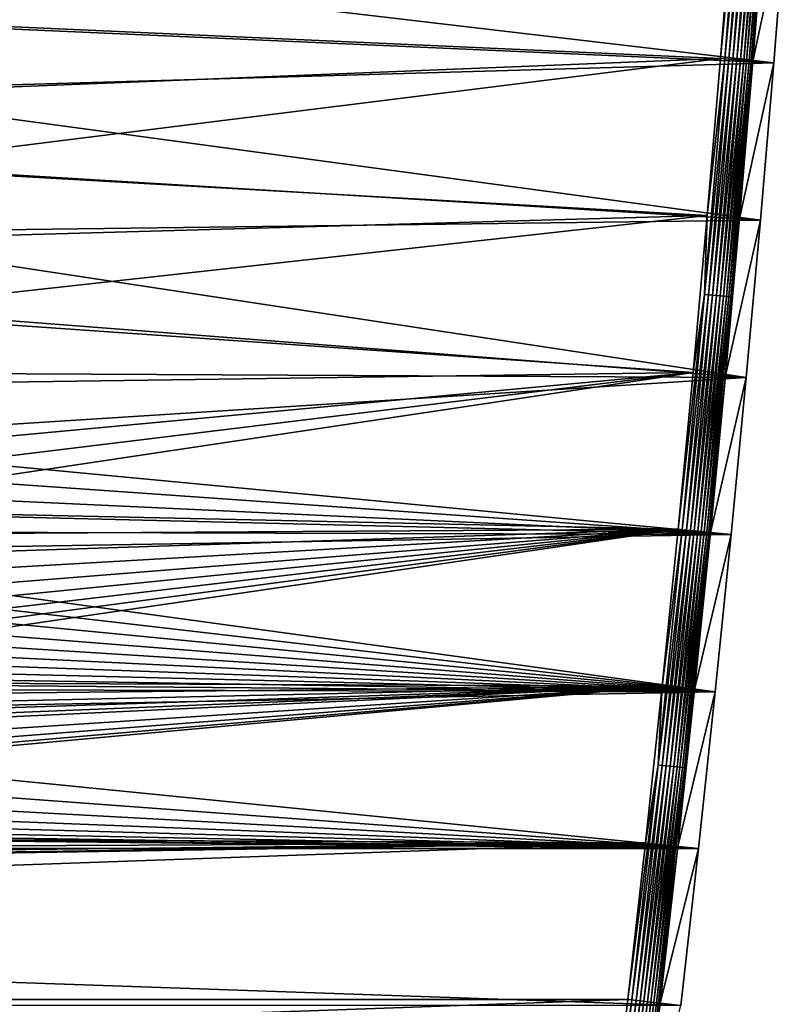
# Model space of a CAD drawing. Extents: x -320 to 320, y -695 to 695.
# Tile 49 of 169: x 209 to 309, y -433 to -304. Entities that reach past the tile are written whole.
import ezdxf

# ---------------------------------------------------------------- set-up
doc = ezdxf.new("R2010")
doc.units = 0
doc.header["$LTSCALE"] = 50.062222
for name, color, linetype in [('1', 7, 'CONTINUOUS'), ('15', 7, 'CONTINUOUS'), ('2', 7, 'CONTINUOUS'), ('57', 7, 'CONTINUOUS')]:
    doc.layers.add(name, color=color, linetype=linetype)

msp = doc.modelspace()

# ---------------------------------------------------------------- linework, layer by layer
at = {"layer": '1', "color": 7, "linetype": 'CONTINUOUS'}
for points in [[(309.37, -288.82), (307.74, -309.4), (180.65, -294.44), (309.37, -288.82)], [(180.65, -294.44), (307.74, -309.4), (180.86, -303.75), (180.65, -294.44)], [(180.86, -303.75), (307.74, -309.4), (180.65, -313.05), (180.86, -303.75)], [(307.74, -309.4), (305.99, -329.98), (180.65, -313.05), (307.74, -309.4)], [(180.65, -313.05), (305.99, -329.98), (180.01, -322.34), (180.65, -313.05)], [(180.01, -322.34), (305.99, -329.98), (178.94, -331.59), (180.01, -322.34)], [(305.99, -329.98), (304.13, -350.55), (178.94, -331.59), (305.99, -329.98)], [(178.94, -331.59), (304.13, -350.55), (177.44, -340.78), (178.94, -331.59)], [(177.44, -340.78), (304.13, -350.55), (175.53, -349.89), (177.44, -340.78)], [(175.53, -349.89), (304.13, -350.55), (173.2, -358.9), (175.53, -349.89)], [(304.13, -350.55), (302.16, -371.1), (173.2, -358.9), (304.13, -350.55)], [(173.2, -358.9), (302.16, -371.1), (172.21, -361.98), (173.2, -358.9)], [(172.21, -361.98), (302.16, -371.1), (171.01, -364.97), (172.21, -361.98)], [(171.01, -364.97), (302.16, -371.1), (169.61, -367.88), (171.01, -364.97)], [(169.61, -367.88), (302.16, -371.1), (168, -370.69), (169.61, -367.88)], [(168, -370.69), (302.16, -371.1), (166.21, -373.37), (168, -370.69)], [(302.16, -371.1), (300.08, -391.65), (166.21, -373.37), (302.16, -371.1)], [(166.21, -373.37), (300.08, -391.65), (164.23, -375.93), (166.21, -373.37)], [(164.23, -375.93), (300.08, -391.65), (162.09, -378.34), (164.23, -375.93)], [(162.09, -378.34), (300.08, -391.65), (159.77, -380.59), (162.09, -378.34)], [(159.77, -380.59), (300.08, -391.65), (157.31, -382.68), (159.77, -380.59)], [(157.31, -382.68), (300.08, -391.65), (154.71, -384.6), (157.31, -382.68)], [(154.71, -384.6), (300.08, -391.65), (151.99, -386.33), (154.71, -384.6)], [(151.99, -386.33), (300.08, -391.65), (149.15, -387.86), (151.99, -386.33)], [(149.15, -387.86), (300.08, -391.65), (146.21, -389.2), (149.15, -387.86)], [(146.21, -389.2), (300.08, -391.65), (143.18, -390.33), (146.21, -389.2)], [(140.08, -391.24), (300.08, -391.65), (124.8, -394.96), (140.08, -391.24)], [(143.18, -390.33), (300.08, -391.65), (140.08, -391.24), (143.18, -390.33)], [(300.08, -391.65), (297.89, -412.18), (124.8, -394.96), (300.08, -391.65)], [(124.8, -394.96), (297.89, -412.18), (109.41, -398.25), (124.8, -394.96)], [(109.41, -398.25), (297.89, -412.18), (93.94, -401.1), (109.41, -398.25)], [(93.94, -401.1), (297.89, -412.18), (78.4, -403.52), (93.94, -401.1)], [(78.4, -403.52), (297.89, -412.18), (62.79, -405.5), (78.4, -403.52)], [(62.79, -405.5), (297.89, -412.18), (47.14, -407.04), (62.79, -405.5)], [(31.45, -408.15), (297.89, -412.18), (15.73, -408.81), (31.45, -408.15)], [(47.14, -407.04), (297.89, -412.18), (31.45, -408.15), (47.14, -407.04)], [(297.89, -412.18), (-297.89, -412.18), (0, -409.03), (297.89, -412.18)], [(15.73, -408.81), (297.89, -412.18), (0, -409.03), (15.73, -408.81)], [(-295.58, -432.7), (-297.89, -412.18), (295.58, -432.7), (-295.58, -432.7)], [(295.58, -432.7), (-297.89, -412.18), (297.89, -412.18), (295.58, -432.7)]]:
    msp.add_3dface(points, dxfattribs=at)
at = {"layer": '15', "color": 7, "linetype": 'CONTINUOUS'}
for points in [[(305, -309.18, 7.97), (309.37, -288.82), (306.64, -288.61, 7.97), (305, -309.18, 7.97)], [(307.74, -309.4), (309.37, -288.82), (305, -309.18, 7.97), (307.74, -309.4)], [(303.26, -329.74, 7.97), (307.74, -309.4), (305, -309.18, 7.97), (303.26, -329.74, 7.97)], [(305.99, -329.98), (307.74, -309.4), (303.26, -329.74, 7.97), (305.99, -329.98)], [(301.4, -350.29, 7.97), (305.99, -329.98), (303.26, -329.74, 7.97), (301.4, -350.29, 7.97)], [(304.13, -350.55), (305.99, -329.98), (301.4, -350.29, 7.97), (304.13, -350.55)], [(299.43, -370.83, 7.97), (304.13, -350.55), (301.4, -350.29, 7.97), (299.43, -370.83, 7.97)], [(302.16, -371.1), (304.13, -350.55), (299.43, -370.83, 7.97), (302.16, -371.1)], [(297.35, -391.36, 7.97), (302.16, -371.1), (299.43, -370.83, 7.97), (297.35, -391.36, 7.97)], [(300.08, -391.65), (302.16, -371.1), (297.35, -391.36, 7.97), (300.08, -391.65)], [(295.16, -411.88, 7.97), (300.08, -391.65), (297.35, -391.36, 7.97), (295.16, -411.88, 7.97)], [(297.89, -412.18), (300.08, -391.65), (295.16, -411.88, 7.97), (297.89, -412.18)], [(292.86, -432.39, 7.97), (297.89, -412.18), (295.16, -411.88, 7.97), (292.86, -432.39, 7.97)], [(295.58, -432.7), (297.89, -412.18), (292.86, -432.39, 7.97), (295.58, -432.7)], [(290.44, -452.88, 7.97), (295.58, -432.7), (292.86, -432.39, 7.97), (290.44, -452.88, 7.97)]]:
    msp.add_3dface(points, dxfattribs=at)
at = {"layer": '2', "color": 7, "linetype": 'CONTINUOUS'}
for points in [[(300.76, -308.83, 11), (302.39, -288.28, 11), (187.86, -303.75, 11), (300.76, -308.83, 11)], [(187.64, -313.37, 11), (300.76, -308.83, 11), (187.86, -303.75, 11), (187.64, -313.37, 11)], [(299.02, -329.37, 11), (300.76, -308.83, 11), (186.98, -322.98, 11), (299.02, -329.37, 11)], [(186.98, -322.98, 11), (300.76, -308.83, 11), (187.64, -313.37, 11), (186.98, -322.98, 11)], [(185.87, -332.55, 11), (299.02, -329.37, 11), (186.98, -322.98, 11), (185.87, -332.55, 11)], [(297.17, -349.9, 11), (299.02, -329.37, 11), (184.32, -342.06, 11), (297.17, -349.9, 11)], [(184.32, -342.06, 11), (299.02, -329.37, 11), (185.87, -332.55, 11), (184.32, -342.06, 11)], [(182.34, -351.49, 11), (297.17, -349.9, 11), (184.32, -342.06, 11), (182.34, -351.49, 11)], [(295.2, -370.41, 11), (297.17, -349.9, 11), (177.41, -367.8, 11), (295.2, -370.41, 11)], [(177.41, -367.8, 11), (297.17, -349.9, 11), (178.79, -364.35, 11), (177.41, -367.8, 11)], [(178.79, -364.35, 11), (297.17, -349.9, 11), (179.93, -360.81, 11), (178.79, -364.35, 11)], [(179.93, -360.81, 11), (297.17, -349.9, 11), (182.34, -351.49, 11), (179.93, -360.81, 11)], [(175.8, -371.14, 11), (295.2, -370.41, 11), (177.41, -367.8, 11), (175.8, -371.14, 11)], [(293.12, -390.92, 11), (295.2, -370.41, 11), (158.66, -390.37, 11), (293.12, -390.92, 11)], [(158.66, -390.37, 11), (295.2, -370.41, 11), (161.66, -388.17, 11), (158.66, -390.37, 11)], [(161.66, -388.17, 11), (295.2, -370.41, 11), (164.49, -385.77, 11), (161.66, -388.17, 11)], [(164.49, -385.77, 11), (295.2, -370.41, 11), (167.15, -383.17, 11), (164.49, -385.77, 11)], [(167.15, -383.17, 11), (295.2, -370.41, 11), (169.62, -380.4, 11), (167.15, -383.17, 11)], [(169.62, -380.4, 11), (295.2, -370.41, 11), (171.89, -377.46, 11), (169.62, -380.4, 11)], [(171.89, -377.46, 11), (295.2, -370.41, 11), (173.95, -374.37, 11), (171.89, -377.46, 11)], [(173.95, -374.37, 11), (295.2, -370.41, 11), (175.8, -371.14, 11), (173.95, -374.37, 11)], [(290.93, -411.42, 11), (293.12, -390.92, 11), (79.38, -410.45, 11), (290.93, -411.42, 11)], [(79.38, -410.45, 11), (293.12, -390.92, 11), (95.12, -408, 11), (79.38, -410.45, 11)], [(95.12, -408, 11), (293.12, -390.92, 11), (110.78, -405.11, 11), (95.12, -408, 11)], [(110.78, -405.11, 11), (293.12, -390.92, 11), (126.36, -401.78, 11), (110.78, -405.11, 11)], [(126.36, -401.78, 11), (293.12, -390.92, 11), (141.83, -398.02, 11), (126.36, -401.78, 11)], [(141.83, -398.02, 11), (293.12, -390.92, 11), (145.39, -396.96, 11), (141.83, -398.02, 11)], [(145.39, -396.96, 11), (293.12, -390.92, 11), (148.88, -395.67, 11), (145.39, -396.96, 11)], [(148.88, -395.67, 11), (293.12, -390.92, 11), (152.26, -394.13, 11), (148.88, -395.67, 11)], [(152.26, -394.13, 11), (293.12, -390.92, 11), (155.53, -392.36, 11), (152.26, -394.13, 11)], [(155.53, -392.36, 11), (293.12, -390.92, 11), (158.66, -390.37, 11), (155.53, -392.36, 11)], [(63.58, -412.45, 11), (290.93, -411.42, 11), (79.38, -410.45, 11), (63.58, -412.45, 11)], [(288.63, -431.9, 11), (290.93, -411.42, 11), (-288.63, -431.9, 11), (288.63, -431.9, 11)], [(-288.63, -431.9, 11), (290.93, -411.42, 11), (15.93, -415.8, 11), (-288.63, -431.9, 11)], [(15.93, -415.8, 11), (290.93, -411.42, 11), (31.84, -415.13, 11), (15.93, -415.8, 11)], [(31.84, -415.13, 11), (290.93, -411.42, 11), (47.73, -414.02, 11), (31.84, -415.13, 11)], [(47.73, -414.02, 11), (290.93, -411.42, 11), (63.58, -412.45, 11), (47.73, -414.02, 11)], [(-286.21, -452.37, 11), (288.63, -431.9, 11), (-288.63, -431.9, 11), (-286.21, -452.37, 11)], [(286.21, -452.37, 11), (288.63, -431.9, 11), (-286.21, -452.37, 11), (286.21, -452.37, 11)]]:
    msp.add_3dface(points, dxfattribs=at)
at = {"layer": '57', "color": 7, "linetype": 'CONTINUOUS'}
for points in [[(302.39, -288.28, 11), (300.76, -308.83, 11), (303.72, -278.05, 10.97), (302.39, -288.28, 11)], [(303.72, -278.05, 10.97), (300.76, -308.83, 11), (301.31, -308.88, 10.97), (303.72, -278.05, 10.97)], [(303.72, -278.05, 10.97), (301.31, -308.88, 10.97), (304.26, -278.09, 10.86), (303.72, -278.05, 10.97)], [(304.26, -278.09, 10.86), (301.31, -308.88, 10.97), (301.86, -308.92, 10.86), (304.26, -278.09, 10.86)], [(304.26, -278.09, 10.86), (301.86, -308.92, 10.86), (304.79, -278.13, 10.69), (304.26, -278.09, 10.86)], [(304.79, -278.13, 10.69), (301.86, -308.92, 10.86), (302.39, -308.96, 10.69), (304.79, -278.13, 10.69)], [(304.79, -278.13, 10.69), (302.39, -308.96, 10.69), (305.3, -278.16, 10.46), (304.79, -278.13, 10.69)], [(305.3, -278.16, 10.46), (302.39, -308.96, 10.69), (302.89, -309.01, 10.46), (305.3, -278.16, 10.46)], [(305.3, -278.16, 10.46), (302.89, -309.01, 10.46), (305.77, -278.2, 10.16), (305.3, -278.16, 10.46)], [(305.77, -278.2, 10.16), (302.89, -309.01, 10.46), (303.37, -309.04, 10.16), (305.77, -278.2, 10.16)], [(305.77, -278.2, 10.16), (303.37, -309.04, 10.16), (306.2, -278.23, 9.81), (305.77, -278.2, 10.16)], [(306.2, -278.23, 9.81), (303.37, -309.04, 10.16), (303.8, -309.08, 9.81), (306.2, -278.23, 9.81)], [(306.2, -278.23, 9.81), (303.8, -309.08, 9.81), (306.59, -278.26, 9.41), (306.2, -278.23, 9.81)], [(306.59, -278.26, 9.41), (303.8, -309.08, 9.81), (304.18, -309.11, 9.41), (306.59, -278.26, 9.41)], [(306.59, -278.26, 9.41), (304.18, -309.11, 9.41), (306.92, -278.28, 8.96), (306.59, -278.26, 9.41)], [(306.92, -278.28, 8.96), (304.18, -309.11, 9.41), (304.52, -309.14, 8.96), (306.92, -278.28, 8.96)], [(306.92, -278.28, 8.96), (304.52, -309.14, 8.96), (307.2, -278.3, 8.48), (306.92, -278.28, 8.96)], [(307.2, -278.3, 8.48), (304.52, -309.14, 8.96), (304.79, -309.16, 8.48), (307.2, -278.3, 8.48)], [(306.64, -288.61, 7.97), (307.2, -278.3, 8.48), (304.79, -309.16, 8.48), (306.64, -288.61, 7.97)], [(305, -309.18, 7.97), (306.64, -288.61, 7.97), (304.79, -309.16, 8.48), (305, -309.18, 7.97)], [(301.31, -308.88, 10.97), (299.02, -329.37, 11), (298.66, -339.68, 10.97), (301.31, -308.88, 10.97)], [(301.31, -308.88, 10.97), (298.66, -339.68, 10.97), (301.86, -308.92, 10.86), (301.31, -308.88, 10.97)], [(301.86, -308.92, 10.86), (298.66, -339.68, 10.97), (299.2, -339.73, 10.86), (301.86, -308.92, 10.86)], [(300.76, -308.83, 11), (299.02, -329.37, 11), (301.31, -308.88, 10.97), (300.76, -308.83, 11)], [(301.86, -308.92, 10.86), (299.2, -339.73, 10.86), (302.39, -308.96, 10.69), (301.86, -308.92, 10.86)], [(302.39, -308.96, 10.69), (299.2, -339.73, 10.86), (299.73, -339.78, 10.69), (302.39, -308.96, 10.69)], [(302.39, -308.96, 10.69), (299.73, -339.78, 10.69), (302.89, -309.01, 10.46), (302.39, -308.96, 10.69)], [(302.89, -309.01, 10.46), (299.73, -339.78, 10.69), (300.24, -339.83, 10.46), (302.89, -309.01, 10.46)], [(302.89, -309.01, 10.46), (300.24, -339.83, 10.46), (303.37, -309.04, 10.16), (302.89, -309.01, 10.46)], [(303.37, -309.04, 10.16), (300.24, -339.83, 10.46), (300.71, -339.87, 10.16), (303.37, -309.04, 10.16)], [(303.37, -309.04, 10.16), (300.71, -339.87, 10.16), (303.8, -309.08, 9.81), (303.37, -309.04, 10.16)], [(303.8, -309.08, 9.81), (300.71, -339.87, 10.16), (301.14, -339.91, 9.81), (303.8, -309.08, 9.81)], [(303.8, -309.08, 9.81), (301.14, -339.91, 9.81), (304.18, -309.11, 9.41), (303.8, -309.08, 9.81)], [(304.18, -309.11, 9.41), (301.14, -339.91, 9.81), (301.53, -339.94, 9.41), (304.18, -309.11, 9.41)], [(304.18, -309.11, 9.41), (301.53, -339.94, 9.41), (304.52, -309.14, 8.96), (304.18, -309.11, 9.41)], [(304.52, -309.14, 8.96), (301.53, -339.94, 9.41), (301.86, -339.97, 8.96), (304.52, -309.14, 8.96)], [(304.52, -309.14, 8.96), (301.86, -339.97, 8.96), (304.79, -309.16, 8.48), (304.52, -309.14, 8.96)], [(304.79, -309.16, 8.48), (301.86, -339.97, 8.96), (302.13, -340, 8.48), (304.79, -309.16, 8.48)], [(305, -309.18, 7.97), (304.79, -309.16, 8.48), (302.13, -340, 8.48), (305, -309.18, 7.97)], [(303.26, -329.74, 7.97), (305, -309.18, 7.97), (302.13, -340, 8.48), (303.26, -329.74, 7.97)], [(299.02, -329.37, 11), (297.17, -349.9, 11), (298.66, -339.68, 10.97), (299.02, -329.37, 11)], [(301.4, -350.29, 7.97), (303.26, -329.74, 7.97), (302.13, -340, 8.48), (301.4, -350.29, 7.97)], [(297.17, -349.9, 11), (295.2, -370.41, 11), (298.66, -339.68, 10.97), (297.17, -349.9, 11)], [(298.66, -339.68, 10.97), (295.2, -370.41, 11), (295.75, -370.47, 10.97), (298.66, -339.68, 10.97)], [(298.66, -339.68, 10.97), (295.75, -370.47, 10.97), (299.2, -339.73, 10.86), (298.66, -339.68, 10.97)], [(299.2, -339.73, 10.86), (295.75, -370.47, 10.97), (296.3, -370.52, 10.86), (299.2, -339.73, 10.86)], [(299.2, -339.73, 10.86), (296.3, -370.52, 10.86), (299.73, -339.78, 10.69), (299.2, -339.73, 10.86)], [(299.73, -339.78, 10.69), (296.3, -370.52, 10.86), (296.82, -370.58, 10.69), (299.73, -339.78, 10.69)], [(299.73, -339.78, 10.69), (296.82, -370.58, 10.69), (300.24, -339.83, 10.46), (299.73, -339.78, 10.69)], [(300.24, -339.83, 10.46), (296.82, -370.58, 10.69), (297.33, -370.62, 10.46), (300.24, -339.83, 10.46)], [(300.24, -339.83, 10.46), (297.33, -370.62, 10.46), (300.71, -339.87, 10.16), (300.24, -339.83, 10.46)], [(300.71, -339.87, 10.16), (297.33, -370.62, 10.46), (297.8, -370.67, 10.16), (300.71, -339.87, 10.16)], [(300.71, -339.87, 10.16), (297.8, -370.67, 10.16), (301.14, -339.91, 9.81), (300.71, -339.87, 10.16)], [(301.14, -339.91, 9.81), (297.8, -370.67, 10.16), (298.23, -370.71, 9.81), (301.14, -339.91, 9.81)], [(301.14, -339.91, 9.81), (298.23, -370.71, 9.81), (301.53, -339.94, 9.41), (301.14, -339.91, 9.81)], [(301.53, -339.94, 9.41), (298.23, -370.71, 9.81), (298.61, -370.75, 9.41), (301.53, -339.94, 9.41)], [(301.53, -339.94, 9.41), (298.61, -370.75, 9.41), (301.86, -339.97, 8.96), (301.53, -339.94, 9.41)], [(301.86, -339.97, 8.96), (298.61, -370.75, 9.41), (298.95, -370.78, 8.96), (301.86, -339.97, 8.96)], [(301.86, -339.97, 8.96), (298.95, -370.78, 8.96), (302.13, -340, 8.48), (301.86, -339.97, 8.96)], [(302.13, -340, 8.48), (298.95, -370.78, 8.96), (299.22, -370.81, 8.48), (302.13, -340, 8.48)], [(301.4, -350.29, 7.97), (302.13, -340, 8.48), (299.22, -370.81, 8.48), (301.4, -350.29, 7.97)], [(299.43, -370.83, 7.97), (301.4, -350.29, 7.97), (299.22, -370.81, 8.48), (299.43, -370.83, 7.97)], [(295.75, -370.47, 10.97), (293.12, -390.92, 11), (292.59, -401.23, 10.97), (295.75, -370.47, 10.97)], [(295.75, -370.47, 10.97), (292.59, -401.23, 10.97), (296.3, -370.52, 10.86), (295.75, -370.47, 10.97)], [(296.3, -370.52, 10.86), (292.59, -401.23, 10.97), (293.13, -401.29, 10.86), (296.3, -370.52, 10.86)], [(295.2, -370.41, 11), (293.12, -390.92, 11), (295.75, -370.47, 10.97), (295.2, -370.41, 11)], [(296.3, -370.52, 10.86), (293.13, -401.29, 10.86), (296.82, -370.58, 10.69), (296.3, -370.52, 10.86)], [(296.82, -370.58, 10.69), (293.13, -401.29, 10.86), (293.66, -401.34, 10.69), (296.82, -370.58, 10.69)], [(296.82, -370.58, 10.69), (293.66, -401.34, 10.69), (297.33, -370.62, 10.46), (296.82, -370.58, 10.69)], [(297.33, -370.62, 10.46), (293.66, -401.34, 10.69), (294.17, -401.4, 10.46), (297.33, -370.62, 10.46)], [(297.33, -370.62, 10.46), (294.17, -401.4, 10.46), (297.8, -370.67, 10.16), (297.33, -370.62, 10.46)], [(297.8, -370.67, 10.16), (294.17, -401.4, 10.46), (294.64, -401.45, 10.16), (297.8, -370.67, 10.16)], [(297.8, -370.67, 10.16), (294.64, -401.45, 10.16), (298.23, -370.71, 9.81), (297.8, -370.67, 10.16)], [(298.23, -370.71, 9.81), (294.64, -401.45, 10.16), (295.07, -401.49, 9.81), (298.23, -370.71, 9.81)], [(298.23, -370.71, 9.81), (295.07, -401.49, 9.81), (298.61, -370.75, 9.41), (298.23, -370.71, 9.81)], [(298.61, -370.75, 9.41), (295.07, -401.49, 9.81), (295.45, -401.54, 9.41), (298.61, -370.75, 9.41)], [(298.61, -370.75, 9.41), (295.45, -401.54, 9.41), (298.95, -370.78, 8.96), (298.61, -370.75, 9.41)], [(298.95, -370.78, 8.96), (295.45, -401.54, 9.41), (295.78, -401.57, 8.96), (298.95, -370.78, 8.96)], [(298.95, -370.78, 8.96), (295.78, -401.57, 8.96), (299.22, -370.81, 8.48), (298.95, -370.78, 8.96)], [(299.22, -370.81, 8.48), (295.78, -401.57, 8.96), (296.06, -401.6, 8.48), (299.22, -370.81, 8.48)], [(299.43, -370.83, 7.97), (299.22, -370.81, 8.48), (296.06, -401.6, 8.48), (299.43, -370.83, 7.97)], [(297.35, -391.36, 7.97), (299.43, -370.83, 7.97), (296.06, -401.6, 8.48), (297.35, -391.36, 7.97)], [(293.12, -390.92, 11), (290.93, -411.42, 11), (292.59, -401.23, 10.97), (293.12, -390.92, 11)], [(295.16, -411.88, 7.97), (297.35, -391.36, 7.97), (296.06, -401.6, 8.48), (295.16, -411.88, 7.97)], [(290.93, -411.42, 11), (288.63, -431.9, 11), (292.59, -401.23, 10.97), (290.93, -411.42, 11)], [(292.59, -401.23, 10.97), (288.63, -431.9, 11), (289.18, -431.96, 10.97), (292.59, -401.23, 10.97)], [(292.59, -401.23, 10.97), (289.18, -431.96, 10.97), (293.13, -401.29, 10.86), (292.59, -401.23, 10.97)], [(293.13, -401.29, 10.86), (289.18, -431.96, 10.97), (289.72, -432.03, 10.86), (293.13, -401.29, 10.86)], [(293.13, -401.29, 10.86), (289.72, -432.03, 10.86), (293.66, -401.34, 10.69), (293.13, -401.29, 10.86)], [(293.66, -401.34, 10.69), (289.72, -432.03, 10.86), (290.25, -432.09, 10.69), (293.66, -401.34, 10.69)], [(293.66, -401.34, 10.69), (290.25, -432.09, 10.69), (294.17, -401.4, 10.46), (293.66, -401.34, 10.69)], [(294.17, -401.4, 10.46), (290.25, -432.09, 10.69), (290.75, -432.14, 10.46), (294.17, -401.4, 10.46)], [(294.17, -401.4, 10.46), (290.75, -432.14, 10.46), (294.64, -401.45, 10.16), (294.17, -401.4, 10.46)], [(294.64, -401.45, 10.16), (290.75, -432.14, 10.46), (291.22, -432.2, 10.16), (294.64, -401.45, 10.16)], [(294.64, -401.45, 10.16), (291.22, -432.2, 10.16), (295.07, -401.49, 9.81), (294.64, -401.45, 10.16)], [(295.07, -401.49, 9.81), (291.22, -432.2, 10.16), (291.65, -432.25, 9.81), (295.07, -401.49, 9.81)], [(295.07, -401.49, 9.81), (291.65, -432.25, 9.81), (295.45, -401.54, 9.41), (295.07, -401.49, 9.81)], [(295.45, -401.54, 9.41), (291.65, -432.25, 9.81), (292.04, -432.29, 9.41), (295.45, -401.54, 9.41)], [(295.45, -401.54, 9.41), (292.04, -432.29, 9.41), (295.78, -401.57, 8.96), (295.45, -401.54, 9.41)], [(295.78, -401.57, 8.96), (292.04, -432.29, 9.41), (292.37, -432.33, 8.96), (295.78, -401.57, 8.96)], [(295.78, -401.57, 8.96), (292.37, -432.33, 8.96), (296.06, -401.6, 8.48), (295.78, -401.57, 8.96)], [(296.06, -401.6, 8.48), (292.37, -432.33, 8.96), (292.64, -432.36, 8.48), (296.06, -401.6, 8.48)], [(295.16, -411.88, 7.97), (296.06, -401.6, 8.48), (292.64, -432.36, 8.48), (295.16, -411.88, 7.97)], [(292.86, -432.39, 7.97), (295.16, -411.88, 7.97), (292.64, -432.36, 8.48), (292.86, -432.39, 7.97)], [(289.18, -431.96, 10.97), (286.21, -452.37, 11), (285.51, -462.67, 10.97), (289.18, -431.96, 10.97)], [(289.18, -431.96, 10.97), (285.51, -462.67, 10.97), (289.72, -432.03, 10.86), (289.18, -431.96, 10.97)], [(289.72, -432.03, 10.86), (285.51, -462.67, 10.97), (286.06, -462.73, 10.86), (289.72, -432.03, 10.86)], [(289.72, -432.03, 10.86), (286.06, -462.73, 10.86), (290.25, -432.09, 10.69), (289.72, -432.03, 10.86)], [(290.25, -432.09, 10.69), (286.06, -462.73, 10.86), (286.59, -462.8, 10.69), (290.25, -432.09, 10.69)], [(288.63, -431.9, 11), (286.21, -452.37, 11), (289.18, -431.96, 10.97), (288.63, -431.9, 11)], [(290.25, -432.09, 10.69), (286.59, -462.8, 10.69), (290.75, -432.14, 10.46), (290.25, -432.09, 10.69)], [(290.75, -432.14, 10.46), (286.59, -462.8, 10.69), (287.09, -462.86, 10.46), (290.75, -432.14, 10.46)], [(290.75, -432.14, 10.46), (287.09, -462.86, 10.46), (291.22, -432.2, 10.16), (290.75, -432.14, 10.46)], [(291.22, -432.2, 10.16), (287.09, -462.86, 10.46), (287.56, -462.92, 10.16), (291.22, -432.2, 10.16)], [(291.22, -432.2, 10.16), (287.56, -462.92, 10.16), (291.65, -432.25, 9.81), (291.22, -432.2, 10.16)], [(291.65, -432.25, 9.81), (287.56, -462.92, 10.16), (287.99, -462.97, 9.81), (291.65, -432.25, 9.81)], [(291.65, -432.25, 9.81), (287.99, -462.97, 9.81), (292.04, -432.29, 9.41), (291.65, -432.25, 9.81)], [(292.04, -432.29, 9.41), (287.99, -462.97, 9.81), (288.37, -463.02, 9.41), (292.04, -432.29, 9.41)], [(292.04, -432.29, 9.41), (288.37, -463.02, 9.41), (292.37, -432.33, 8.96), (292.04, -432.29, 9.41)], [(292.37, -432.33, 8.96), (288.37, -463.02, 9.41), (288.7, -463.06, 8.96), (292.37, -432.33, 8.96)], [(292.37, -432.33, 8.96), (288.7, -463.06, 8.96), (292.64, -432.36, 8.48), (292.37, -432.33, 8.96)], [(292.64, -432.36, 8.48), (288.7, -463.06, 8.96), (288.98, -463.09, 8.48), (292.64, -432.36, 8.48)], [(292.86, -432.39, 7.97), (292.64, -432.36, 8.48), (288.98, -463.09, 8.48), (292.86, -432.39, 7.97)], [(290.44, -452.88, 7.97), (292.86, -432.39, 7.97), (288.98, -463.09, 8.48), (290.44, -452.88, 7.97)]]:
    msp.add_3dface(points, dxfattribs=at)

doc.saveas('drawing.dxf')
